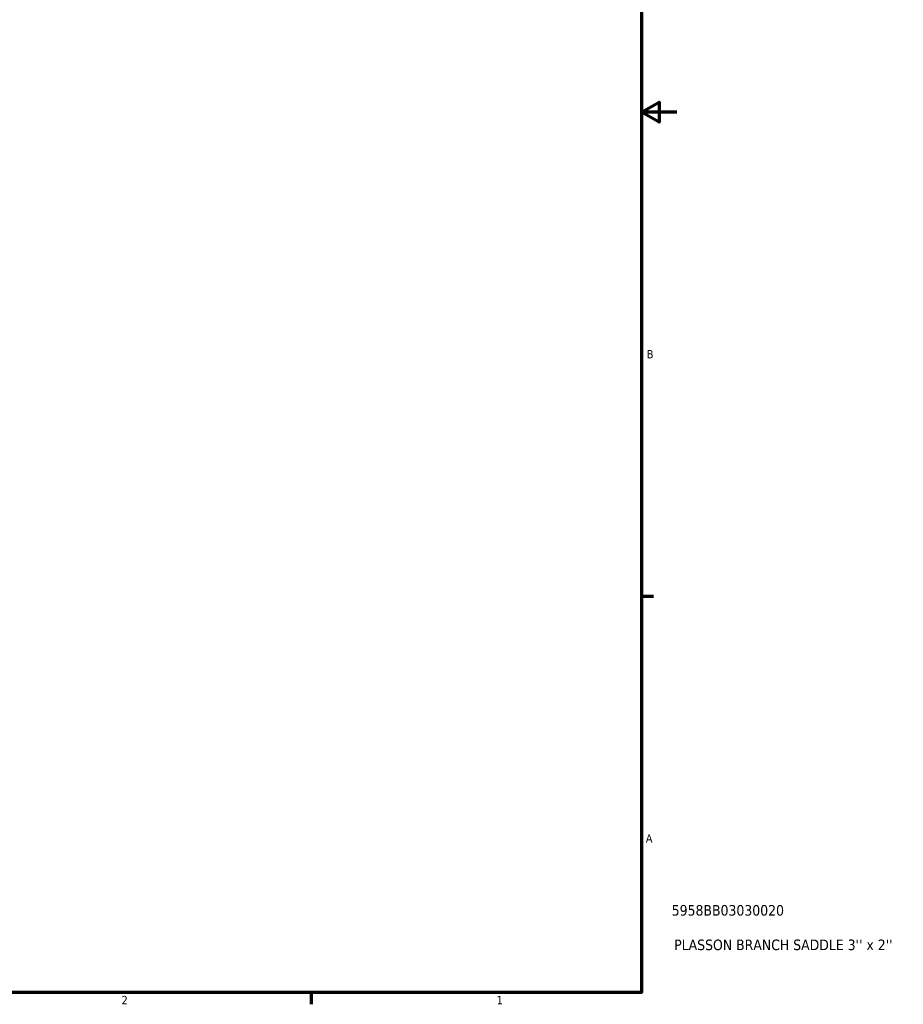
# Model space of a CAD drawing. Header units: inches. Extents: x -0.9 to 53.8, y -0.2 to 48.9.
# Tile 6 of 8: x 26.4 to 36.5, y 0.9 to 12.1. Entities that reach past the tile are written whole.
import ezdxf

# ---------------------------------------------------------------- set-up
doc = ezdxf.new("R2010")
doc.units = ezdxf.units.IN
doc.header["$MEASUREMENT"] = 0
doc.layers.add('Border (ANSI)', color=7, linetype='Continuous', lineweight=70)
doc.layers.add('Title (ANSI)', color=7, linetype='Continuous', lineweight=50)
doc.styles.add('Note Text (ANSI)', font='tahoma.ttf')
doc.styles.add('Text Style29', font='tahoma.ttf')

# ---------------------------------------------------------------- blocks, each defined once
blk = doc.blocks.new('Borders Default Border')
at = {"layer": 'Border (ANSI)'}
for p, q in [((33.5, 5.5), (33.634, 5.5)), ((29.75, 1), (29.75, 0.866))]:
    blk.add_line(p, q, dxfattribs=at)
at = {"layer": 'Border (ANSI)', "flags": 128}
for points in [[(0.5, 1), (0.5, 21), (33.5, 21), (33.5, 1), (0.5, 1)], [(33.9, 11), (33.5, 11), (33.7, 11.115), (33.7, 10.885), (33.5, 11)]]:
    blk.add_lwpolyline(points, dxfattribs=at)
at = {"layer": 'Border (ANSI)', "color": 5, "true_color": 0x0000ff, "char_height": 0.0945, "attachment_point": 7, "style": 'Note Text (ANSI)'}
for s, insert in [('B', (33.558, 8.203)), ('A', (33.547, 2.703)), ('2', (27.596, 0.866)), ('1', (31.854, 0.866))]:
    blk.add_mtext(s, dxfattribs=dict(at, insert=insert))
blk = doc.blocks.new('Title Blocks ANSI - Large')
at = {"layer": 'Title (ANSI)', "color": 5, "true_color": 0x0000ff, "style": 'Text Style29'}
for tag, p in [('PART_NUMBER_001', (0.341, 0.873)), ('DESCRIPTION_001', (0.369, 0.481))]:
    blk.add_attdef(tag, p, '', height=0.12, dxfattribs=at)

msp = doc.modelspace()

# ---------------------------------------------------------------- block references
msp.add_blockref('Borders Default Border', (0, 0))
msp.add_blockref('Title Blocks ANSI - Large', (33.5, 1)).add_auto_attribs({'PART_NUMBER_001': '5958BB03030020', 'DESCRIPTION_001': "PLASSON BRANCH SADDLE 3'' x 2''"})

doc.saveas('drawing.dxf')
